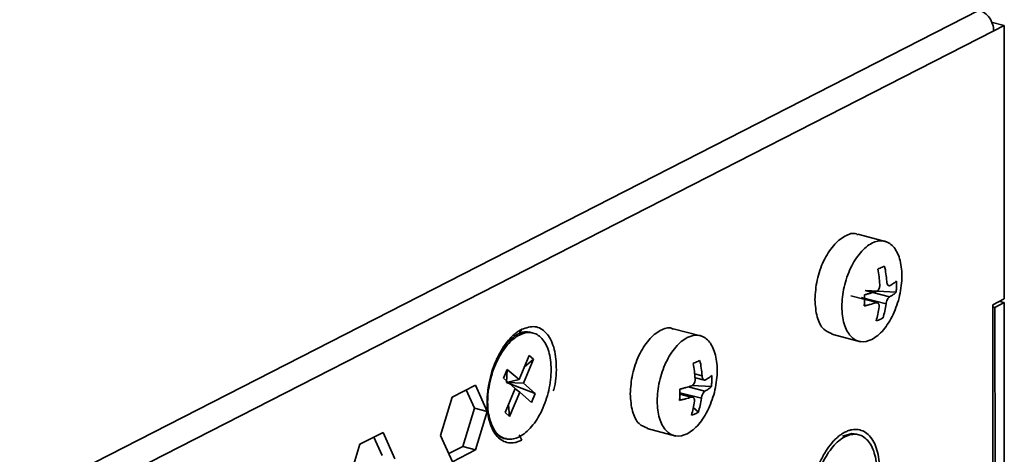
# Model space of a CAD drawing. Header units: millimetres. Extents: x 0 to 420, y 0 to 297.
# Tile 139 of 145: x 375.85 to 392.39, y 128.46 to 135.76. Entities that reach past the tile are written whole.
import ezdxf

# ---------------------------------------------------------------- set-up
doc = ezdxf.new("R2010")
doc.units = ezdxf.units.MM

msp = doc.modelspace()

# ---------------------------------------------------------------- linework, layer by layer
at = {"color": 7, "linetype": 'Continuous', "lineweight": 35}
for p, q in [((391.9681, 135.9149), (359.7711, 119.4647)), ((392.3868, 135.6612), (392.1698, 135.7177)), ((392.3868, 135.6612), (392.2123, 135.572)), ((392.3888, 131.0681), (392.3868, 135.6612)), ((392.2123, 135.572), (360.0153, 119.1219)), ((390.4123, 132.0286), (389.9312, 132.1539)), ((390.0544, 131.211), (390.4648, 131.1041)), ((390.0544, 131.211), (390.5731, 131.1803)), ((390.2697, 131.0029), (389.811, 131.1224)), ((390.4038, 130.9847), (389.9934, 131.0916)), ((392.3888, 131.0681), (392.1949, 130.969)), ((392.1949, 130.969), (392.1964, 127.7415)), ((392.3888, 131.006), (392.2337, 130.9268)), ((392.3888, 131.006), (392.3083, 131.027)), ((392.3902, 127.9026), (392.3888, 131.006)), ((392.2337, 130.9268), (392.195, 130.9369)), ((392.2351, 127.8233), (392.2337, 130.9268)), ((384.2444, 130.4899), (384.2846, 130.5593)), ((384.478, 130.4954), (384.4042, 130.5146)), ((387.3108, 130.444), (386.8297, 130.5693)), ((389.4943, 130.4765), (389.9754, 130.3512)), ((384.4111, 130.1203), (384.241, 129.7152)), ((384.3146, 129.6518), (384.4848, 130.0569)), ((384.4848, 130.0569), (384.3277, 129.9218)), ((384.4848, 130.0569), (384.4111, 130.1203)), ((384.0422, 129.8863), (383.9791, 129.7363)), ((384.0422, 129.8863), (384.0293, 129.665)), ((384.241, 129.7152), (384.0422, 129.8863)), ((383.9791, 129.7363), (384.1779, 129.5652)), ((384.0293, 129.665), (384.241, 129.7152)), ((384.3146, 129.6518), (384.0293, 129.665)), ((384.0293, 129.665), (384.5134, 129.4807)), ((384.5134, 129.4807), (384.3146, 129.6518)), ((387.2064, 129.7429), (387.3568, 129.7037)), ((383.5115, 129.6211), (383.1198, 129.421)), ((383.4907, 129.2346), (383.355, 129.5411)), ((383.7076, 129.1781), (383.5115, 129.6211)), ((384.1779, 129.5652), (384.0078, 129.16)), ((384.0814, 129.0967), (384.2516, 129.5018)), ((384.1749, 129.558), (384.2516, 129.5018)), ((384.2516, 129.5018), (384.4504, 129.3306)), ((384.4504, 129.3306), (384.5134, 129.4807)), ((387.1683, 129.4183), (386.94, 129.4777)), ((387.1466, 129.6149), (387.4717, 129.5957)), ((383.1198, 129.421), (382.9242, 128.7778)), ((383.295, 128.5914), (383.4907, 129.2346)), ((383.4907, 129.2346), (383.7076, 129.1781)), ((383.512, 128.5349), (383.7076, 129.1781)), ((384.0078, 129.16), (384.0814, 129.0967)), ((384.0634, 129.2926), (384.0814, 129.0967)), ((387.2516, 129.165), (387.1642, 129.2481)), ((381.9608, 128.8288), (381.5691, 128.6287)), ((382.1569, 128.3858), (381.9608, 128.8288)), ((386.3928, 128.8919), (386.8739, 128.7666)), ((381.9399, 128.4423), (381.8042, 128.7488)), ((382.9242, 128.7778), (383.1203, 128.3348)), ((383.9772, 128.7313), (384.0159, 128.7212)), ((384.2854, 128.6973), (384.2452, 128.7875)), ((389.9465, 128.7882), (389.9065, 128.7986)), ((381.5691, 128.6287), (381.3735, 127.9855)), ((383.0599, 128.4712), (383.295, 128.5914)), ((383.1203, 128.3348), (383.512, 128.5349)), ((383.512, 128.5349), (383.295, 128.5914))]:
    msp.add_line(p, q, dxfattribs=at)
at = {"color": 8, "linetype": 'Continuous', "lineweight": 35}
for p, q in [((387.1865, 129.8113), (387.3141, 129.7781)), ((387.3024, 129.4001), (386.9405, 129.4944)), ((387.0803, 129.5933), (387.3634, 129.5195)), ((387.1311, 129.4199), (386.9398, 129.4697))]:
    msp.add_line(p, q, dxfattribs=at)
at = {"color": 7, "linetype": 'Continuous', "lineweight": 35, "flags": 128}
msp.add_lwpolyline([(389.675, 128.765), (389.8322, 128.8074), (389.9065, 128.7986)], dxfattribs=at)
at = {"color": 7, "linetype": 'Continuous', "lineweight": 35}
for points, knots in [([(391.9681, 135.9149), (392.032, 135.8983), (392.0955, 135.8516), (392.1859, 135.7247), (392.2123, 135.6451), (392.2123, 135.572)], [0, 0, 0, 0, 0.5, 0.5, 1, 1, 1, 1]), ([(389.9289, 132.1461), (389.9212, 132.1508), (389.8597, 132.1883), (389.7104, 132.1355), (389.5152, 131.9808), (389.3479, 131.7137), (389.2317, 131.3862), (389.2166, 131.1672), (389.2091, 131.0576)], [0, 0, 0, 0, 0.0276849, 0.2221486, 0.4166095, 0.6110741, 0.8055369, 1, 1, 1, 1]), ([(390.6701, 131.4546), (390.6701, 131.5602), (390.6569, 131.6591), (390.6064, 131.8285), (390.569, 131.8989), (390.4756, 132.0006), (390.4197, 132.0318), (390.2977, 132.0504), (390.2318, 132.0377), (390.0998, 131.9703), (390.0339, 131.9156), (389.912, 131.7725), (389.8561, 131.6841), (389.7629, 131.4871), (389.7256, 131.3785), (389.6752, 131.1575), (389.6621, 131.0452), (389.6622, 130.9396)], [0, 0, 0, 0, 0.125, 0.125, 0.25, 0.25, 0.375, 0.375, 0.5, 0.5, 0.625, 0.625, 0.75, 0.75, 0.875, 0.875, 1, 1, 1, 1]), ([(390.3801, 131.6203), (390.368, 131.6151), (390.3438, 131.6047), (390.305, 131.5881), (390.2777, 131.5764), (390.264, 131.5705)], [0, 0, 0, 0, 0.3333388, 0.6666612, 1, 1, 1, 1]), ([(389.6622, 130.9396), (389.6622, 130.834), (389.6754, 130.7351), (389.726, 130.5658), (389.7634, 130.4953), (389.8567, 130.3936), (389.9126, 130.3624), (390.0346, 130.3438), (390.1005, 130.3565), (390.2325, 130.4239), (390.2984, 130.4786), (390.4203, 130.6217), (390.4762, 130.7101), (390.5694, 130.9072), (390.6067, 131.0157), (390.6571, 131.2367), (390.6702, 131.349), (390.6701, 131.4546)], [0, 0, 0, 0, 0.125, 0.125, 0.25, 0.25, 0.375, 0.375, 0.5, 0.5, 0.625, 0.625, 0.75, 0.75, 0.875, 0.875, 1, 1, 1, 1]), ([(390.2994, 131.3129), (390.2996, 131.3086), (390.3, 131.3001), (390.2991, 131.287), (390.2958, 131.2655), (390.2858, 131.2363), (390.2681, 131.2122), (390.2517, 131.1989), (390.2428, 131.1953), (390.2384, 131.1935)], [0, 0, 0, 0, 0.0841297, 0.1673931, 0.251247, 0.5001145, 0.748982, 0.8744296, 1, 1, 1, 1]), ([(390.4707, 131.2931), (390.4686, 131.2921), (390.4644, 131.29), (390.458, 131.289), (390.4476, 131.2902), (390.4338, 131.2998), (390.423, 131.3218), (390.4175, 131.344), (390.4162, 131.3565), (390.4156, 131.3627)], [0, 0, 0, 0, 0.08407108, 0.16732946, 0.25124753, 0.50011503, 0.74898252, 0.87436105, 1, 1, 1, 1]), ([(390.579, 131.3693), (390.5716, 131.3628), (390.5565, 131.3498), (390.5307, 131.3307), (390.5024, 131.3117), (390.4813, 131.2993), (390.4707, 131.2931)], [0, 0, 0, 0, 0.2450795, 0.4934384, 0.7450781, 1, 1, 1, 1]), ([(390.5731, 131.1803), (390.5749, 131.2012), (390.5784, 131.243), (390.5803, 131.3061), (390.5795, 131.3482), (390.579, 131.3693)], [0, 0, 0, 0, 0.3333726, 0.6666274, 1, 1, 1, 1]), ([(390.0439, 131.1398), (390.0437, 131.1185), (390.0433, 131.0758), (390.0413, 131.0127), (390.0391, 130.9714), (390.038, 130.9508)], [0, 0, 0, 0, 0.3333726, 0.6666274, 1, 1, 1, 1]), ([(390.2384, 131.1935), (390.223, 131.1885), (390.1922, 131.1787), (390.144, 131.1649), (390.0948, 131.1518), (390.0608, 131.1438), (390.0439, 131.1398)], [0, 0, 0, 0, 0.25492188, 0.50656157, 0.7549205, 1, 1, 1, 1]), ([(390.4648, 131.1041), (390.4755, 131.1103), (390.4965, 131.1227), (390.5248, 131.1417), (390.5506, 131.1608), (390.5657, 131.1738), (390.5731, 131.1803)], [0, 0, 0, 0, 0.2549219, 0.5065616, 0.7549205, 1, 1, 1, 1]), ([(389.2091, 131.0576), (389.2169, 130.9566), (389.2325, 130.7544), (389.341, 130.5458), (389.4479, 130.5036), (389.4972, 130.4841)], [0, 0, 0, 0, 0.3499391, 0.6998775, 1, 1, 1, 1]), ([(390.038, 130.9508), (390.0549, 130.9548), (390.0889, 130.9628), (390.1381, 130.9759), (390.1864, 130.9897), (390.2171, 130.9995), (390.2325, 131.0045)], [0, 0, 0, 0, 0.2450795, 0.4934384, 0.7450781, 1, 1, 1, 1]), ([(390.2325, 131.0045), (390.2377, 131.0051), (390.2476, 131.0063), (390.2607, 131.004), (390.2713, 130.9982), (390.2795, 130.9887), (390.2851, 130.9756), (390.2882, 130.959), (390.2882, 130.9462), (390.2882, 130.9396)], [0, 0, 0, 0, 0.1583186, 0.302497, 0.4372714, 0.5684068, 0.7021401, 0.8443629, 1, 1, 1, 1]), ([(390.4038, 130.9847), (390.4045, 130.9888), (390.4057, 130.9969), (390.4087, 131.0094), (390.4147, 131.0302), (390.4264, 131.059), (390.4422, 131.0836), (390.4553, 131.0977), (390.4617, 131.102), (390.4648, 131.1041)], [0, 0, 0, 0, 0.08412971, 0.16739308, 0.25124699, 0.50011449, 0.74898199, 0.87442957, 1, 1, 1, 1]), ([(390.2369, 130.6998), (390.2506, 130.7046), (390.2779, 130.7142), (390.3166, 130.7308), (390.3409, 130.7433), (390.3531, 130.7496)], [0, 0, 0, 0, 0.3333388, 0.6666612, 1, 1, 1, 1]), ([(384.2846, 130.5593), (384.2751, 130.5542), (384.2561, 130.5441), (384.2276, 130.5261), (384.1993, 130.506), (384.1618, 130.4764), (384.1156, 130.4343), (384.0439, 130.3566), (383.9595, 130.2413), (383.8709, 130.0794), (383.7982, 129.9002), (383.7442, 129.7106), (383.7109, 129.5178), (383.6998, 129.3293), (383.7111, 129.1522), (383.7445, 128.9934), (383.7986, 128.8591), (383.8715, 128.7543), (383.9602, 128.683), (384.0446, 128.654), (384.1163, 128.6495), (384.1718, 128.6557), (384.2283, 128.6707), (384.2664, 128.6884), (384.2854, 128.6973)], [0, 0, 0, 0, 0.01565146, 0.03127249, 0.04690086, 0.0625743, 0.09382278, 0.12512991, 0.1876098, 0.2500897, 0.31256959, 0.37504949, 0.43752938, 0.50000927, 0.56248917, 0.62496906, 0.68744896, 0.74992885, 0.81240875, 0.87488864, 0.90613712, 0.93744425, 0.96870748, 1, 1, 1, 1]), ([(384.0273, 128.7243), (384.0195, 128.7243), (383.9518, 128.7238), (383.8388, 128.8073), (383.7309, 129.0217), (383.6934, 129.327), (383.7287, 129.674), (383.8195, 129.9644), (383.924, 130.1709), (384.0426, 130.3488), (384.1432, 130.4236), (384.2079, 130.4718)], [0, 0, 0, 0, 0.0178025, 0.154132, 0.2954193, 0.4307699, 0.5666481, 0.7105198, 0.7833127, 0.8605504, 1, 1, 1, 1]), ([(384.2444, 130.49), (384.2845, 130.504), (384.3475, 130.526), (384.4041, 130.5103), (384.4247, 130.5045)], [0, 0, 0, 0, 0.6359309, 1, 1, 1, 1]), ([(384.2466, 128.755), (384.3164, 128.7907), (384.3862, 128.8485), (384.5151, 128.9999), (384.5742, 129.0934), (384.6728, 129.3018), (384.7122, 129.4166), (384.7656, 129.6504), (384.7794, 129.7691), (384.7793, 129.9925), (384.7654, 130.0971), (384.7119, 130.2763), (384.6723, 130.3508), (384.5736, 130.4583), (384.5144, 130.4914), (384.3854, 130.511), (384.3157, 130.4976), (384.2459, 130.4619)], [0, 0, 0, 0, 0.125, 0.125, 0.25, 0.25, 0.375, 0.375, 0.5, 0.5, 0.625, 0.625, 0.75, 0.75, 0.875, 0.875, 1, 1, 1, 1]), ([(384.8144, 129.523), (384.8171, 129.5308), (384.8625, 129.6605), (384.8764, 129.9353), (384.8375, 130.2754), (384.7063, 130.5177), (384.5131, 130.634), (384.3608, 130.5842), (384.2846, 130.5593)], [0, 0, 0, 0, 0.0126769, 0.2101411, 0.4076055, 0.6050697, 0.802534, 1, 1, 1, 1]), ([(386.8274, 130.5615), (386.8198, 130.5662), (386.7582, 130.6037), (386.6089, 130.5509), (386.4138, 130.3962), (386.2465, 130.1291), (386.1302, 129.8016), (386.1152, 129.5826), (386.1076, 129.473)], [0, 0, 0, 0, 0.0276849, 0.2221459, 0.4166097, 0.6110744, 0.8055373, 1, 1, 1, 1]), ([(384.2459, 130.4619), (384.1761, 130.4263), (384.1064, 130.3684), (383.9775, 130.217), (383.9184, 130.1236), (383.8198, 129.9152), (383.7803, 129.8003), (383.727, 129.5666), (383.7132, 129.4478), (383.7133, 129.2244), (383.7272, 129.1198), (383.7807, 128.9407), (383.8202, 128.8662), (383.919, 128.7586), (383.9781, 128.7256), (384.1071, 128.706), (384.1769, 128.7194), (384.2466, 128.755)], [0, 0, 0, 0, 0.125, 0.125, 0.25, 0.25, 0.375, 0.375, 0.5, 0.5, 0.625, 0.625, 0.75, 0.75, 0.875, 0.875, 1, 1, 1, 1]), ([(387.5687, 129.87), (387.5686, 129.9756), (387.5555, 130.0745), (387.5049, 130.2439), (387.4675, 130.3143), (387.3741, 130.416), (387.3182, 130.4472), (387.1963, 130.4658), (387.1303, 130.4531), (386.9984, 130.3857), (386.9324, 130.331), (386.8106, 130.1879), (386.7547, 130.0995), (386.6615, 129.9025), (386.6241, 129.7939), (386.5737, 129.5729), (386.5607, 129.4606), (386.5607, 129.355)], [0, 0, 0, 0, 0.125, 0.125, 0.25, 0.25, 0.375, 0.375, 0.5, 0.5, 0.625, 0.625, 0.75, 0.75, 0.875, 0.875, 1, 1, 1, 1]), ([(387.2787, 130.0357), (387.2666, 130.0305), (387.2423, 130.0201), (387.2036, 130.0034), (387.1762, 129.9917), (387.1625, 129.9859)], [0, 0, 0, 0, 0.3333388, 0.6666612, 1, 1, 1, 1]), ([(386.5607, 129.355), (386.5608, 129.2494), (386.5739, 129.1505), (386.6245, 128.9811), (386.6619, 128.9107), (386.7553, 128.809), (386.8112, 128.7778), (386.9331, 128.7592), (386.9991, 128.7719), (387.131, 128.8393), (387.197, 128.894), (387.3188, 129.0371), (387.3747, 129.1255), (387.4679, 129.3226), (387.5053, 129.4311), (387.5557, 129.6521), (387.5687, 129.7644), (387.5687, 129.87)], [0, 0, 0, 0, 0.125, 0.125, 0.25, 0.25, 0.375, 0.375, 0.5, 0.5, 0.625, 0.625, 0.75, 0.75, 0.875, 0.875, 1, 1, 1, 1]), ([(387.198, 129.7283), (387.1982, 129.724), (387.1985, 129.7155), (387.1976, 129.7024), (387.1943, 129.6809), (387.1843, 129.6517), (387.1667, 129.6276), (387.1502, 129.6143), (387.1414, 129.6107), (387.137, 129.6089)], [0, 0, 0, 0, 0.0841297, 0.1673931, 0.251247, 0.5001145, 0.748982, 0.8744296, 1, 1, 1, 1]), ([(387.3693, 129.7085), (387.3671, 129.7075), (387.3629, 129.7054), (387.3565, 129.7044), (387.3461, 129.7056), (387.3323, 129.7152), (387.3215, 129.7372), (387.316, 129.7594), (387.3147, 129.7719), (387.3141, 129.7781)], [0, 0, 0, 0, 0.0840711, 0.1673295, 0.2512475, 0.500115, 0.7489825, 0.874361, 1, 1, 1, 1]), ([(387.4776, 129.7847), (387.4701, 129.7782), (387.455, 129.7652), (387.4292, 129.7461), (387.4009, 129.7271), (387.3799, 129.7147), (387.3693, 129.7085)], [0, 0, 0, 0, 0.2450795, 0.4934384, 0.7450781, 1, 1, 1, 1]), ([(387.4717, 129.5957), (387.4734, 129.6166), (387.4769, 129.6584), (387.4789, 129.7215), (387.478, 129.7636), (387.4776, 129.7847)], [0, 0, 0, 0, 0.3333726, 0.6666274, 1, 1, 1, 1]), ([(386.9424, 129.5552), (386.9422, 129.5339), (386.9418, 129.4912), (386.9399, 129.4281), (386.9377, 129.3868), (386.9366, 129.3662)], [0, 0, 0, 0, 0.3333726, 0.6666274, 1, 1, 1, 1]), ([(387.137, 129.6089), (387.1215, 129.6039), (387.0908, 129.5941), (387.0425, 129.5803), (386.9933, 129.5672), (386.9593, 129.5592), (386.9424, 129.5552)], [0, 0, 0, 0, 0.2549219, 0.5065616, 0.7549205, 1, 1, 1, 1]), ([(387.3024, 129.4001), (387.303, 129.4042), (387.3043, 129.4123), (387.3072, 129.4248), (387.3132, 129.4456), (387.3249, 129.4744), (387.3407, 129.499), (387.3538, 129.5131), (387.3602, 129.5174), (387.3634, 129.5195)], [0, 0, 0, 0, 0.0841297, 0.1673931, 0.251247, 0.5001145, 0.748982, 0.8744296, 1, 1, 1, 1]), ([(387.3634, 129.5195), (387.374, 129.5257), (387.3951, 129.5381), (387.4233, 129.5571), (387.4492, 129.5762), (387.4642, 129.5892), (387.4717, 129.5957)], [0, 0, 0, 0, 0.2549219, 0.5065616, 0.7549205, 1, 1, 1, 1]), ([(386.1076, 129.473), (386.1154, 129.372), (386.131, 129.1698), (386.2395, 128.9612), (386.3464, 128.919), (386.3958, 128.8995)], [0, 0, 0, 0, 0.34993842, 0.6998772, 1, 1, 1, 1]), ([(386.9366, 129.3662), (386.9534, 129.3702), (386.9875, 129.3782), (387.0366, 129.3913), (387.0849, 129.4051), (387.1156, 129.4149), (387.1311, 129.4199)], [0, 0, 0, 0, 0.2450795, 0.4934384, 0.7450781, 1, 1, 1, 1]), ([(387.1311, 129.4199), (387.1363, 129.4205), (387.1462, 129.4217), (387.1592, 129.4194), (387.1699, 129.4136), (387.178, 129.4041), (387.1836, 129.391), (387.1868, 129.3744), (387.1868, 129.3616), (387.1868, 129.355)], [0, 0, 0, 0, 0.1583186, 0.302497, 0.4372714, 0.5684068, 0.7021401, 0.8443629, 1, 1, 1, 1]), ([(387.1354, 129.1152), (387.1491, 129.12), (387.1764, 129.1296), (387.2152, 129.1462), (387.2395, 129.1587), (387.2516, 129.165)], [0, 0, 0, 0, 0.3333388, 0.6666612, 1, 1, 1, 1]), ([(389.7142, 128.8324), (389.7046, 128.8273), (389.6856, 128.8172), (389.6572, 128.7991), (389.6288, 128.7791), (389.5913, 128.7495), (389.5451, 128.7074), (389.4734, 128.6297), (389.389, 128.5143), (389.3004, 128.3525), (389.2277, 128.1733), (389.1737, 127.9837), (389.1405, 127.7909), (389.1293, 127.6023), (389.1406, 127.4253), (389.174, 127.2665), (389.2282, 127.1321), (389.301, 127.0273), (389.3897, 126.9561), (389.4741, 126.9271), (389.5458, 126.9226), (389.6013, 126.9288), (389.6579, 126.9437), (389.6959, 126.9615), (389.715, 126.9703)], [0, 0, 0, 0, 0.0156515, 0.0312725, 0.0469009, 0.0625743, 0.0938228, 0.1251299, 0.1876098, 0.2500897, 0.3125696, 0.3750495, 0.4375294, 0.5000093, 0.5624892, 0.6249691, 0.687449, 0.7499289, 0.8124087, 0.8748886, 0.9061371, 0.9374442, 0.9687075, 1, 1, 1, 1]), ([(389.715, 126.9703), (389.7245, 126.9754), (389.7435, 126.9856), (389.772, 127.0036), (389.8003, 127.0236), (389.8378, 127.0532), (389.884, 127.0954), (389.9557, 127.1731), (390.0401, 127.2884), (390.1287, 127.4502), (390.2014, 127.6294), (390.2554, 127.819), (390.2887, 128.0118), (390.2998, 128.2004), (390.2885, 128.3775), (390.2551, 128.5362), (390.201, 128.6706), (390.1281, 128.7754), (390.0394, 128.8466), (389.955, 128.8757), (389.8833, 128.8802), (389.8278, 128.8739), (389.7713, 128.859), (389.7332, 128.8413), (389.7142, 128.8324)], [0, 0, 0, 0, 0.0156515, 0.0312725, 0.0469009, 0.0625743, 0.0938228, 0.1251299, 0.1876098, 0.2500897, 0.3125696, 0.3750495, 0.4375294, 0.5000093, 0.5624892, 0.6249691, 0.687449, 0.7499289, 0.8124087, 0.8748886, 0.9061371, 0.9374442, 0.9687075, 1, 1, 1, 1]), ([(390.2476, 128.1737), (390.2476, 128.2854), (390.2337, 128.39), (390.1802, 128.5692), (390.1406, 128.6436), (390.0419, 128.7512), (389.9827, 128.7843), (389.8537, 128.8039), (389.784, 128.7905), (389.6444, 128.7192), (389.5747, 128.6613), (389.4458, 128.5099), (389.3867, 128.4165), (389.2881, 128.2081), (389.2486, 128.0932), (389.1953, 127.8595), (389.1814, 127.7407), (389.1815, 127.629)], [0, 0, 0, 0, 0.125, 0.125, 0.25, 0.25, 0.375, 0.375, 0.5, 0.5, 0.625, 0.625, 0.75, 0.75, 0.875, 0.875, 1, 1, 1, 1])]:
    msp.add_open_spline(points, degree=3, knots=knots, dxfattribs=at)
for points in [[(390.264, 131.5705), (390.2815, 131.4846), (390.2933, 131.3985), (390.2994, 131.3129)], [(390.4156, 131.3627), (390.4095, 131.4483), (390.3976, 131.5344), (390.3801, 131.6203)], [(390.3531, 130.7496), (390.3756, 130.825), (390.3926, 130.9036), (390.4038, 130.9847)], [(390.2877, 130.9349), (390.2764, 130.8538), (390.2594, 130.7752), (390.2369, 130.6998)], [(390.2877, 130.9349), (390.2879, 130.9365), (390.2881, 130.938), (390.2882, 130.9396)], [(384.2079, 130.4718), (384.22, 130.4786), (384.2322, 130.4847), (384.2444, 130.49)], [(387.1625, 129.9859), (387.18, 129.9), (387.1919, 129.8139), (387.198, 129.7283)], [(387.3141, 129.7781), (387.308, 129.8637), (387.2962, 129.9498), (387.2787, 130.0357)], [(387.1862, 129.3503), (387.1749, 129.2692), (387.158, 129.1906), (387.1354, 129.1152)], [(387.1862, 129.3503), (387.1864, 129.3519), (387.1866, 129.3534), (387.1868, 129.355)], [(387.2516, 129.165), (387.2741, 129.2404), (387.2911, 129.319), (387.3024, 129.4001)]]:
    msp.add_open_spline(points, degree=3, dxfattribs=at)

doc.saveas('drawing.dxf')
